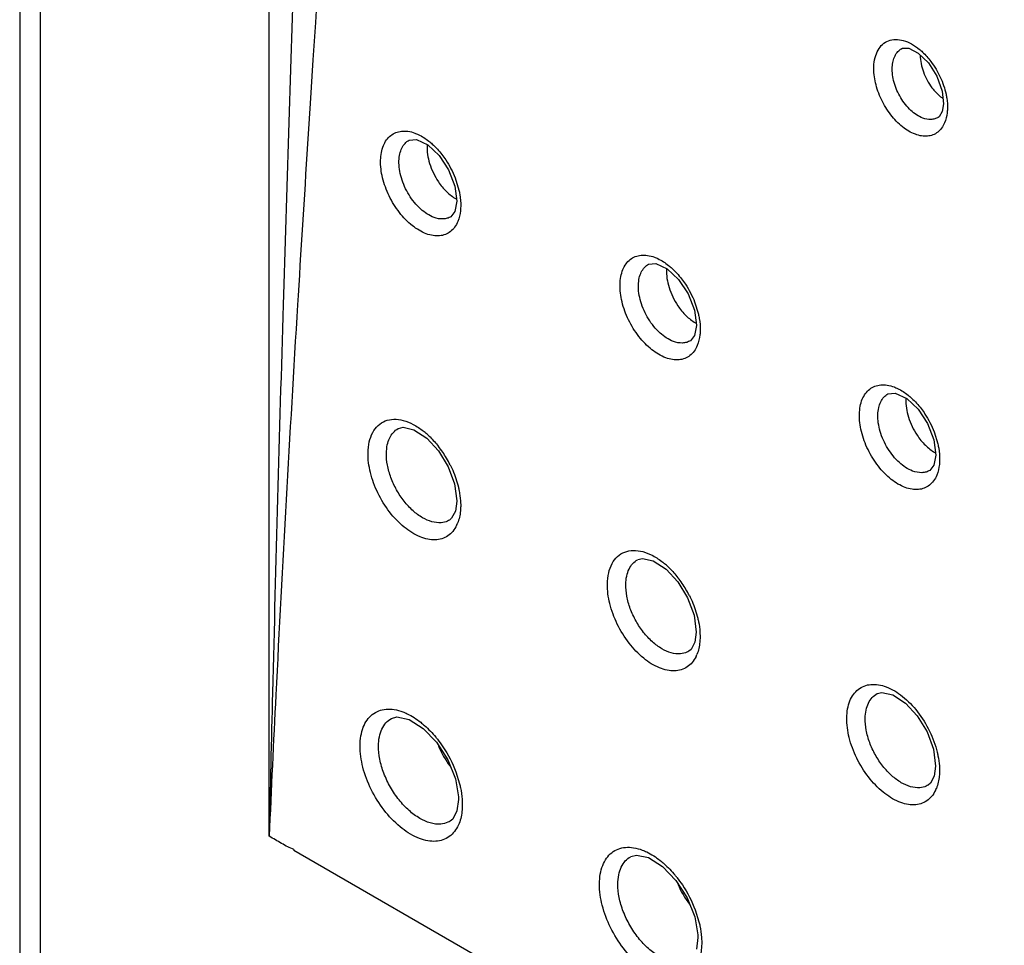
# Model space of a CAD drawing. Header units: inches. Extents: x 0 to 34, y 0 to 22.
# Tile 18 of 164: x 14.736 to 15.112, y 17.907 to 18.26. Entities that reach past the tile are written whole.
import ezdxf

# ---------------------------------------------------------------- set-up
doc = ezdxf.new("R2010")
doc.units = ezdxf.units.IN
doc.header["$LTSCALE"] = 1.87
doc.header["$MEASUREMENT"] = 0
doc.layers.get('0').update_dxf_attribs({"linetype": 'CONTINUOUS'})

msp = doc.modelspace()

# ---------------------------------------------------------------- linework, layer by layer
at = {"color": 7, "linetype": 'CONTINUOUS'}
for p, q in [((14.7364281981, 19.6206201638), (14.7364281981, 17.9007470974)), ((14.744238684, 19.6096755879), (14.744238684, 17.8899170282)), ((14.8314733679, 17.9484115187), (14.8314733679, 18.5548694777)), ((14.8499789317, 18.5546742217), (14.8397462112, 18.2448017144)), ((14.8491099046, 18.2586289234), (14.8481791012, 18.2443922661)), ((15.0724192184, 18.2486723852), (15.0725015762, 18.2487185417)), ((14.8397462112, 18.2448017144), (14.8388405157, 18.2165768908)), ((14.8481791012, 18.2443922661), (14.8471014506, 18.2277685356)), ((15.0826400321, 18.2432950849), (15.0859057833, 18.2381629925)), ((15.0859057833, 18.2381629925), (15.0879345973, 18.2325087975)), ((15.0879345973, 18.2325087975), (15.0884451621, 18.2276599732)), ((14.8471014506, 18.2277685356), (14.8463589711, 18.2162162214)), ((15.0864429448, 18.2224872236), (15.0863698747, 18.2224436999)), ((15.0867317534, 18.2226948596), (15.0863719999, 18.2224455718)), ((14.8388405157, 18.2165768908), (14.8369267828, 18.154871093)), ((14.8848119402, 18.2137972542), (14.8848384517, 18.2138119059)), ((14.896264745, 18.2079365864), (14.8998710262, 18.2024835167)), ((14.8998710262, 18.2024835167), (14.9022675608, 18.1962813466)), ((14.9023417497, 18.1994105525), (14.9037809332, 18.1947519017)), ((14.9022675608, 18.1962813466), (14.9029985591, 18.1904796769)), ((14.9029985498, 18.1904747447), (14.9022697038, 18.1865925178)), ((14.9007471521, 18.1846177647), (14.9007397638, 18.1846132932)), ((14.9022697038, 18.1865925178), (14.9007420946, 18.1846151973)), ((14.9760315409, 18.166502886), (14.9760582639, 18.1665176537)), ((14.9875007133, 18.1606402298), (14.9911087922, 18.1551896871)), ((14.8369267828, 18.154871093), (14.8368151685, 18.1511650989)), ((14.8425049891, 18.1546133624), (14.8422887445, 18.151059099)), ((14.9911087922, 18.1551896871), (14.9935063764, 18.1489926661)), ((14.9935847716, 18.1521092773), (14.9950270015, 18.1474388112)), ((14.9935063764, 18.1489926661), (14.9942388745, 18.1431962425)), ((14.9942388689, 18.1431913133), (14.9935112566, 18.1393110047)), ((14.9935112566, 18.1393110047), (14.9919845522, 18.1373348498)), ((14.9919891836, 18.1373371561), (14.9919820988, 18.1373328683)), ((15.0672475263, 18.1170552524), (15.0672742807, 18.1170700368)), ((15.0787317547, 18.1111923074), (15.0823412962, 18.105743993)), ((15.0823412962, 18.105743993), (15.0847394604, 18.0995513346)), ((15.0848297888, 18.1026374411), (15.0862674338, 18.0979728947)), ((15.0847394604, 18.0995513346), (15.0854728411, 18.093758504)), ((15.0854728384, 18.0937535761), (15.0847457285, 18.0898743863)), ((15.0847457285, 18.0898743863), (15.0832187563, 18.0878982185)), ((15.0832230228, 18.0879003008), (15.083216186, 18.0878961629)), ((14.9021472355, 18.0827114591), (14.9029815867, 18.0762263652)), ((14.9029813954, 18.0762196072), (14.9024409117, 18.0723711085)), ((14.9043887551, 18.076268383), (14.904444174, 18.074182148)), ((14.9024409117, 18.0723711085), (14.9010013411, 18.0696489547)), ((14.9001588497, 18.0689511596), (14.9001558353, 18.0689493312)), ((14.9010013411, 18.0696489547), (14.9001579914, 18.0689506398)), ((14.9933629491, 18.0327249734), (14.9941989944, 18.0262411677)), ((14.9941988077, 18.0262344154), (14.9936590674, 18.0223863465)), ((14.9956063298, 18.0262835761), (14.9956623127, 18.0241965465)), ((14.9936590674, 18.0223863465), (14.9922206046, 18.0196659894)), ((14.9913790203, 18.0189688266), (14.9913754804, 18.0189666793)), ((14.9922206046, 18.0196659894), (14.9913779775, 18.0189681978)), ((14.8952633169, 17.9842338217), (14.8995252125, 17.9775831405)), ((15.0845806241, 17.9816662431), (15.0854175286, 17.9751836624)), ((15.0854173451, 17.9751769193), (15.0848778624, 17.9713288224)), ((15.0868252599, 17.9752263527), (15.0868815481, 17.9731386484)), ((14.9026149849, 17.9729514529), (14.9040258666, 17.9684479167)), ((15.0848778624, 17.9713288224), (15.0834399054, 17.9686095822)), ((15.082598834, 17.9679127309), (15.0825947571, 17.9679102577)), ((15.0834399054, 17.9686095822), (15.082597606, 17.9679119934)), ((14.9036037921, 17.9624406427), (14.9030263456, 17.9580608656)), ((14.9035852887, 17.96347112), (14.9036041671, 17.9624484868)), ((14.9049982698, 17.9624925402), (14.9050685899, 17.9604025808)), ((14.9014008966, 17.9549666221), (14.9004109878, 17.9541462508)), ((14.9030263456, 17.9580608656), (14.9014008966, 17.9549666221)), ((14.9004130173, 17.9541474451), (14.9004076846, 17.9541442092)), ((14.9038418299, 17.9533237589), (14.9032626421, 17.9520419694)), ((14.8409014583, 17.9433432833), (14.8409014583, 17.9429678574)), ((15.0396065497, 17.828238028), (14.8409014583, 17.9429678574)), ((14.9864709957, 17.9315625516), (14.9907346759, 17.9249119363)), ((14.9938194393, 17.9202956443), (14.9952399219, 17.9157652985)), ((14.9948162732, 17.9097698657), (14.9942395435, 17.9053907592)), ((14.9947976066, 17.9108002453), (14.9948166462, 17.9097777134)), ((14.99621048, 17.9098219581), (14.9962811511, 17.9077317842))]:
    msp.add_line(p, q, dxfattribs=at)
for points in [[(15.0724171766, 18.2486706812), (15.0728205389, 18.2488617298), (15.0752245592, 18.2488201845), (15.0787876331, 18.2470123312), (15.0826400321, 18.2432950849)], [(15.0884451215, 18.2276509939), (15.0879392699, 18.22465887), (15.0867317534, 18.2226948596)], [(14.8848102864, 18.2137957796), (14.8875921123, 18.2140508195), (14.8919516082, 18.2119973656), (14.896264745, 18.2079365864)], [(14.9760297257, 18.166501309), (14.9788179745, 18.1667566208), (14.9831839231, 18.1647012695), (14.9875007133, 18.1606402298)], [(15.0672455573, 18.1170535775), (15.0700400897, 18.1173096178), (15.0744116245, 18.1152533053), (15.0787317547, 18.1111923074)], [(14.8807108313, 18.1038575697), (14.8825220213, 18.104321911), (14.8866365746, 18.1033986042), (14.891520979, 18.1002032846), (14.89601205, 18.0953521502), (14.8997153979, 18.0892861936), (14.9021472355, 18.0827114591)], [(14.9719168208, 18.0538672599), (14.9737287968, 18.0543314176), (14.9778435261, 18.0534083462), (14.9827288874, 18.0502146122), (14.9872226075, 18.0453644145), (14.9909287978, 18.0392990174), (14.9933629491, 18.0327249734)], [(15.0631262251, 18.0028052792), (15.064939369, 18.0032695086), (15.0690546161, 18.0023468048), (15.0739409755, 17.9991543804), (15.0784368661, 17.9943047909), (15.0821450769, 17.9882397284), (15.0845806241, 17.9816662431)], [(14.8780898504, 17.9933203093), (14.8801821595, 17.9938700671), (14.8847609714, 17.9929133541), (14.8901859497, 17.9895040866), (14.8952633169, 17.9842338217)], [(14.8995252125, 17.9775831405), (14.9024284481, 17.9703037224), (14.9035852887, 17.96347112)], [(14.9692978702, 17.9406480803), (14.9713892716, 17.941197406), (14.9759671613, 17.9402408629), (14.9813922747, 17.936832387), (14.9864709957, 17.9315625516)], [(14.9907346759, 17.9249119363), (14.9936395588, 17.9176325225), (14.9947976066, 17.9108002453)]]:
    msp.add_lwpolyline(points, dxfattribs=at)
for centre, radius, start, end in [((35.3597048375, 16.9019436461), 20.5554049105, 176.3341187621, 176.5061652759), ((42.5548989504, 17.315312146), 27.7306837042, 178.2727399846, 178.5787342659), ((28.854405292, 17.297119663), 14.0381132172, 176.5125405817, 177.120694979), ((14.871534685, 18.0792014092), 0.0301663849, 48.249012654, 51.7533008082), ((14.8635711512, 18.0716441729), 0.0411735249, 30.5124315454, 38.0499300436), ((14.862429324, 18.0709066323), 0.0425317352, 26.7168478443, 30.5874271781), ((14.8912948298, 18.0725201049), 0.0128905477, 334.2935054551, 338.1141521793), ((14.9627000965, 18.02914373), 0.030245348, 48.2814474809, 51.6076400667), ((14.954762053, 18.0216228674), 0.0412089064, 30.4825528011, 37.9705044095), ((14.9536344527, 18.0208965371), 0.042549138, 26.8854044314, 30.555180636), ((14.9825234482, 18.0225300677), 0.0128800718, 334.2909110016, 338.1027381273), ((36.2135757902, 17.4782112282), 21.387271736, 178.5936392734, 178.7402477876), ((25.3888312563, 17.4774793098), 10.5678561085, 177.1534883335, 177.4458995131), ((14.861408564, 17.9584145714), 0.0435514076, 38.3187775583, 39.6555871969), ((14.9307646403, 17.9977071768), 0.0378427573, 203.1798668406, 216.5984017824), ((15.0737506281, 17.9714690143), 0.0128718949, 334.2782390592, 338.0857952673), ((14.9525881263, 17.9057094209), 0.0435938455, 38.2792426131, 39.6210158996), ((15.0219871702, 17.9450431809), 0.0378494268, 203.2544511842, 216.5374741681)]:
    msp.add_arc(centre, radius, start, end, dxfattribs=at)
for points, knots in [([(14.853846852, 18.5645070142), (14.8796140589, 18.5537063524), (14.9312530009, 18.5309821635), (15.0348594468, 18.4812800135), (15.1378406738, 18.4256073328), (15.239963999, 18.3644269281), (15.3436392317, 18.2981695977), (15.4199415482, 18.2448860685), (15.4701952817, 18.2077544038)], [0, 0, 0, 0, 0.1174301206, 0.2370706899, 0.4829142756, 0.6090921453, 0.7373785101, 1, 1, 1, 1]), ([(14.8684769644, 18.552445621), (14.8654890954, 18.5030596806), (14.8589573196, 18.4051247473), (14.8522970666, 18.3071997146), (14.8491099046, 18.2586289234)], [0, 0, 0, 0, 0.504080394, 1, 1, 1, 1]), ([(15.0618739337, 18.2418452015), (15.061918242, 18.2429956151), (15.0621991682, 18.2451761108), (15.0633049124, 18.2481162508), (15.0650736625, 18.2503977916), (15.0674390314, 18.2518405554), (15.0702245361, 18.2523288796), (15.0732333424, 18.2518711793), (15.076322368, 18.2505447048), (15.0782619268, 18.2491989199), (15.0792177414, 18.2484158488)], [0, 0, 0, 0, 0.1400238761, 0.265202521, 0.3778236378, 0.4846465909, 0.5944060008, 0.7147118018, 0.8497153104, 1, 1, 1, 1]), ([(15.0688840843, 18.241623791), (15.0689237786, 18.2424028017), (15.0691211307, 18.2438880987), (15.0698228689, 18.2459201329), (15.0709134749, 18.2475702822), (15.0718969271, 18.2483736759), (15.0724198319, 18.2486721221)], [0, 0, 0, 0, 0.2852887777, 0.5445404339, 0.779792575, 1, 1, 1, 1]), ([(15.0792177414, 18.2484158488), (15.0796152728, 18.2480901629), (15.0812207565, 18.2466814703), (15.0826475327, 18.2450734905), (15.0836251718, 18.2437804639)], [0, 0, 0, 0, 0.2407151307, 1, 1, 1, 1]), ([(15.079530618, 18.2462255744), (15.0795673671, 18.2440490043), (15.0804985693, 18.2396005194), (15.0826332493, 18.2356121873), (15.0840027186, 18.2337902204)], [0, 0, 0, 0, 0.4885128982, 1, 1, 1, 1]), ([(15.0836251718, 18.2437804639), (15.085025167, 18.2419288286), (15.0873955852, 18.2379434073), (15.0888989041, 18.2335523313), (15.0893711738, 18.2313240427)], [0, 0, 0, 0, 0.5047331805, 1, 1, 1, 1]), ([(15.0888265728, 18.2203781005), (15.0885257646, 18.2196707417), (15.087799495, 18.2183587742), (15.0862791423, 18.2167639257), (15.084414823, 18.2157016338), (15.0822881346, 18.2152128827), (15.0799834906, 18.2153112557), (15.0766303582, 18.2162277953), (15.0724265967, 18.2188232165), (15.068046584, 18.2234369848), (15.0645422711, 18.2291965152), (15.0623077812, 18.2354506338), (15.06179581, 18.2397899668), (15.0618739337, 18.2418452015)], [0, 0, 0, 0, 0.0509579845, 0.0983594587, 0.1442889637, 0.1911493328, 0.2411200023, 0.2956629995, 0.4200635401, 0.5625486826, 0.7142300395, 0.863651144, 1, 1, 1, 1]), ([(15.0805152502, 18.222226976), (15.0788436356, 18.2228514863), (15.0755818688, 18.225102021), (15.0718617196, 18.2298608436), (15.0693759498, 18.2355511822), (15.0687851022, 18.2396737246), (15.0688840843, 18.241623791)], [0, 0, 0, 0, 0.2249555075, 0.4853243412, 0.7538514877, 1, 1, 1, 1]), ([(15.0840027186, 18.2337902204), (15.0843118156, 18.2333789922), (15.0855436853, 18.2318585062), (15.087002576, 18.2305103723), (15.0881966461, 18.2297002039)], [0, 0, 0, 0, 0.2628164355, 1, 1, 1, 1]), ([(15.0893711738, 18.2313240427), (15.0894748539, 18.2308348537), (15.0898195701, 18.228954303), (15.0899581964, 18.2270316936), (15.0899064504, 18.2256206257)], [0, 0, 0, 0, 0.2615254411, 1, 1, 1, 1]), ([(15.0899064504, 18.2256206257), (15.0898888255, 18.2251435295), (15.0897550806, 18.2233601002), (15.0893400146, 18.2215854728), (15.0888265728, 18.2203781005)], [0, 0, 0, 0, 0.2668007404, 1, 1, 1, 1]), ([(15.0863693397, 18.2224439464), (15.0859652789, 18.2222078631), (15.0850789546, 18.221832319), (15.0830739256, 18.221531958), (15.0815086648, 18.2218558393), (15.0805152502, 18.222226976)], [0, 0, 0, 0, 0.2327510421, 0.4725624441, 1, 1, 1, 1]), ([(14.8739344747, 18.2061247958), (14.8739614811, 18.2071164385), (14.8741516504, 18.2090167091), (14.8748946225, 18.2116586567), (14.8760856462, 18.2138881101), (14.8776973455, 18.2156257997), (14.8796866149, 18.2167907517), (14.8819671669, 18.2173382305), (14.8844461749, 18.2172528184), (14.8860997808, 18.2168158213), (14.8869329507, 18.2165139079)], [0, 0, 0, 0, 0.1481433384, 0.2837859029, 0.4073567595, 0.5221200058, 0.6332232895, 0.7466065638, 0.8676602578, 1, 1, 1, 1]), ([(14.8809479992, 18.20595658), (14.8809787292, 18.2068273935), (14.8811739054, 18.2084861), (14.8819298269, 18.2107555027), (14.8831331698, 18.2125909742), (14.8842298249, 18.2134733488), (14.884812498, 18.213796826)], [0, 0, 0, 0, 0.286840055, 0.5462047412, 0.7806149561, 1, 1, 1, 1]), ([(14.8869329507, 18.2165139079), (14.8873891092, 18.2163486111), (14.8893022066, 18.2155463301), (14.8910632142, 18.214406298), (14.8923084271, 18.2134225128)], [0, 0, 0, 0, 0.2341478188, 1, 1, 1, 1]), ([(14.8916392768, 18.2119177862), (14.8915235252, 18.2095561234), (14.8923388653, 18.2045753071), (14.8945119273, 18.200070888), (14.8959460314, 18.1979384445)], [0, 0, 0, 0, 0.4791945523, 1, 1, 1, 1]), ([(14.8923084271, 18.2134225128), (14.8927590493, 18.2130664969), (14.8945838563, 18.2115177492), (14.8962057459, 18.2097355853), (14.897318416, 18.2082978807)], [0, 0, 0, 0, 0.24006094, 1, 1, 1, 1]), ([(14.9033589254, 18.1827876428), (14.9030431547, 18.1820229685), (14.9022755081, 18.1806041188), (14.9006499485, 18.1788788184), (14.8986446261, 18.1777326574), (14.8963490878, 18.1772106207), (14.8938554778, 18.1773251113), (14.8902144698, 18.1783297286), (14.8856375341, 18.1811536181), (14.8808438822, 18.186159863), (14.8769806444, 18.1924057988), (14.8744838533, 18.1991845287), (14.8738743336, 18.2038936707), (14.8739344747, 18.2061247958)], [0, 0, 0, 0, 0.0505159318, 0.0974329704, 0.1429183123, 0.1894519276, 0.2392582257, 0.2937973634, 0.4185678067, 0.5616711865, 0.7139426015, 0.8637166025, 1, 1, 1, 1]), ([(14.897318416, 18.2082978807), (14.897836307, 18.2076287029), (14.8998200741, 18.2048544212), (14.9014103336, 18.2017985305), (14.9023417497, 18.1994105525)], [0, 0, 0, 0, 0.2481906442, 1, 1, 1, 1]), ([(14.894298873, 18.1843229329), (14.8924198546, 18.1850082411), (14.8887390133, 18.1875086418), (14.8844994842, 18.1928062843), (14.8816134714, 18.1991552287), (14.8808711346, 18.2037709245), (14.8809479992, 18.20595658)], [0, 0, 0, 0, 0.2245530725, 0.4854691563, 0.7544614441, 1, 1, 1, 1]), ([(14.8959460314, 18.1979384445), (14.896870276, 18.1965641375), (14.8988810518, 18.1941053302), (14.9013933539, 18.1921332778), (14.9026978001, 18.1913971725)], [0, 0, 0, 0, 0.5251072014, 1, 1, 1, 1]), ([(14.9037809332, 18.1947519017), (14.9039039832, 18.1942103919), (14.9043157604, 18.1921317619), (14.9044976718, 18.1900024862), (14.9044574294, 18.1884390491)], [0, 0, 0, 0, 0.2620311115, 1, 1, 1, 1]), ([(14.9044574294, 18.1884390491), (14.9044441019, 18.187924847), (14.904321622, 18.1860051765), (14.9038972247, 18.1840911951), (14.9033589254, 18.1827876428)], [0, 0, 0, 0, 0.2672494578, 1, 1, 1, 1]), ([(14.9007393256, 18.1846136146), (14.9002999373, 18.1843485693), (14.8993316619, 18.1839246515), (14.8971265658, 18.1835751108), (14.895398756, 18.1839217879), (14.894298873, 18.1843229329)], [0, 0, 0, 0, 0.2318024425, 0.4711307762, 1, 1, 1, 1]), ([(14.9651594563, 18.1588288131), (14.9651861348, 18.1598245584), (14.965376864, 18.1617323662), (14.9661252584, 18.164383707), (14.9673263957, 18.1666183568), (14.9689523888, 18.1683558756), (14.9709589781, 18.1695137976), (14.9732576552, 18.170047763), (14.9757542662, 18.1699433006), (14.977417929, 18.1694914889), (14.9782560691, 18.1691815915)], [0, 0, 0, 0, 0.1479881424, 0.2834257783, 0.406776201, 0.5213642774, 0.6324087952, 0.7459021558, 0.8672408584, 1, 1, 1, 1]), ([(14.9782560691, 18.1691815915), (14.9787118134, 18.1690130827), (14.9806218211, 18.1681985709), (14.98237921, 18.167050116), (14.9836217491, 18.1660609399)], [0, 0, 0, 0, 0.2342702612, 1, 1, 1, 1]), ([(14.9721709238, 18.1586640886), (14.9722011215, 18.1595345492), (14.9723953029, 18.1611926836), (14.97315011, 18.163461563), (14.9743529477, 18.1652967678), (14.9754494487, 18.1661790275), (14.9760321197, 18.1665024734)], [0, 0, 0, 0, 0.2868029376, 0.5461382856, 0.7805554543, 1, 1, 1, 1]), ([(14.9836217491, 18.1660609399), (14.9840701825, 18.1657039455), (14.985885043, 18.1641530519), (14.9874984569, 18.1623718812), (14.9886052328, 18.1609359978)], [0, 0, 0, 0, 0.2402159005, 1, 1, 1, 1]), ([(14.9828589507, 18.1646234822), (14.982745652, 18.1622700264), (14.9835606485, 18.1573063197), (14.9857259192, 18.1528168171), (14.9871541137, 18.1506898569)], [0, 0, 0, 0, 0.4790784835, 1, 1, 1, 1]), ([(14.9946009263, 18.1354999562), (14.9942850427, 18.1347356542), (14.9935170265, 18.1333174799), (14.9918908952, 18.1315932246), (14.9898848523, 18.1304481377), (14.9875886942, 18.1299267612), (14.9850944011, 18.1300416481), (14.9814524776, 18.1310461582), (14.976874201, 18.1338688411), (14.9720781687, 18.1388727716), (14.9682121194, 18.1451157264), (14.9657121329, 18.1518912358), (14.9651003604, 18.1565985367), (14.9651594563, 18.1588288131)], [0, 0, 0, 0, 0.05050123, 0.0974138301, 0.1429050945, 0.1894539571, 0.2392801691, 0.2938399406, 0.4186415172, 0.5617554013, 0.7140167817, 0.863760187, 1, 1, 1, 1]), ([(14.9854769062, 18.1370635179), (14.9836025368, 18.1377582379), (14.9799357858, 18.1402643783), (14.9757111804, 18.1455554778), (14.9728362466, 18.1518863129), (14.9720956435, 18.156486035), (14.9721709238, 18.1586640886)], [0, 0, 0, 0, 0.2249734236, 0.4859467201, 0.7547257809, 1, 1, 1, 1]), ([(14.9886052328, 18.1609359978), (14.9891182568, 18.1602704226), (14.9910830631, 18.1575132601), (14.9926599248, 18.1544793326), (14.9935847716, 18.1521092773)], [0, 0, 0, 0, 0.2482959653, 1, 1, 1, 1]), ([(14.9871541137, 18.1506898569), (14.9880754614, 18.149317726), (14.9900805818, 18.1468607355), (14.9925841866, 18.1448863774), (14.993884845, 18.1441463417)], [0, 0, 0, 0, 0.5248176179, 1, 1, 1, 1]), ([(14.9950270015, 18.1474388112), (14.99514925, 18.1468997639), (14.9955584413, 18.1448304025), (14.9957393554, 18.1427108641), (14.9956997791, 18.1411544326)], [0, 0, 0, 0, 0.2620009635, 1, 1, 1, 1]), ([(14.9956997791, 18.1411544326), (14.9956865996, 18.1406399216), (14.995564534, 18.13871918), (14.9951398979, 18.1368040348), (14.9946009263, 18.1354999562)], [0, 0, 0, 0, 0.2672624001, 1, 1, 1, 1]), ([(14.9919816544, 18.1373331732), (14.9915383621, 18.137065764), (14.9905604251, 18.1366389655), (14.9883315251, 18.1362926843), (14.9865867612, 18.136652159), (14.9854769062, 18.1370635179)], [0, 0, 0, 0, 0.2315077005, 0.4706981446, 1, 1, 1, 1]), ([(15.0563784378, 18.1093791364), (15.0564049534, 18.1103789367), (15.0565965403, 18.1122942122), (15.0573506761, 18.1149548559), (15.0585620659, 18.1171947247), (15.0602023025, 18.1189322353), (15.0622259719, 18.1200834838), (15.0645424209, 18.1206045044), (15.0670562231, 18.1204817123), (15.0687297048, 18.1200155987), (15.0695726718, 18.1196979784)], [0, 0, 0, 0, 0.1478323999, 0.2830719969, 0.4062148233, 0.5206421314, 0.6316378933, 0.7452407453, 0.8668498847, 1, 1, 1, 1]), ([(15.0695726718, 18.1196979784), (15.0700280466, 18.1195263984), (15.0719351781, 18.1187001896), (15.0736891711, 18.1175435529), (15.07492915, 18.1165490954)], [0, 0, 0, 0, 0.2343923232, 1, 1, 1, 1]), ([(15.0633879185, 18.1092170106), (15.0634177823, 18.1100872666), (15.0636113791, 18.1117451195), (15.0643657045, 18.1140138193), (15.0655686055, 18.115849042), (15.0666652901, 18.1167313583), (15.0672481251, 18.117054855)], [0, 0, 0, 0, 0.2867495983, 0.5460538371, 0.7804865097, 1, 1, 1, 1]), ([(15.07492915, 18.1165490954), (15.075375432, 18.1161911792), (15.0771805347, 18.1146382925), (15.0787855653, 18.1128580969), (15.0798864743, 18.11142398)], [0, 0, 0, 0, 0.2403654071, 1, 1, 1, 1]), ([(15.0740727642, 18.1151746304), (15.0739611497, 18.11282868), (15.0747746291, 18.1078805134), (15.0769320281, 18.1034043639), (15.0783544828, 18.1012823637)], [0, 0, 0, 0, 0.4789883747, 1, 1, 1, 1]), ([(15.0858359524, 18.0860582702), (15.0855198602, 18.0852941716), (15.0847512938, 18.0838763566), (15.0831243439, 18.082152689), (15.0811173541, 18.0810082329), (15.0788203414, 18.0804871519), (15.0763251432, 18.0806021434), (15.072682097, 18.0816063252), (15.0681023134, 18.0844278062), (15.0633040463, 18.0894298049), (15.0594356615, 18.095670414), (15.0569332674, 18.1024435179), (15.0563199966, 18.1071494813), (15.0563784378, 18.1093791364)], [0, 0, 0, 0, 0.0504944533, 0.0974097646, 0.1429121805, 0.1894789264, 0.2393250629, 0.2939035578, 0.4187285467, 0.5618441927, 0.7140889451, 0.8637996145, 1, 1, 1, 1]), ([(15.0766474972, 18.0876472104), (15.0747776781, 18.0883509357), (15.0711246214, 18.0908626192), (15.0669149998, 18.0961477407), (15.0640517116, 18.1024616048), (15.0633137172, 18.1070461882), (15.0633879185, 18.1092170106)], [0, 0, 0, 0, 0.2253771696, 0.4863974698, 0.7549682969, 1, 1, 1, 1]), ([(15.0798864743, 18.11142398), (15.0803957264, 18.1107605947), (15.0823455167, 18.1080145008), (15.083911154, 18.1049952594), (15.0848297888, 18.1026374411)], [0, 0, 0, 0, 0.2484021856, 1, 1, 1, 1]), ([(14.8691400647, 18.0945925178), (14.8691620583, 18.0960052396), (14.869444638, 18.0986827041), (14.8707151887, 18.102306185), (14.8728146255, 18.105130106), (14.8756707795, 18.1069303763), (14.8790667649, 18.1075624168), (14.8827624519, 18.1070395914), (14.8865884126, 18.1054572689), (14.8890093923, 18.1038378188), (14.8902091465, 18.1028926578)], [0, 0, 0, 0, 0.1402475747, 0.265048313, 0.376901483, 0.4829216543, 0.5922259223, 0.7126518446, 0.8483930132, 1, 1, 1, 1]), ([(14.8761505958, 18.0944786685), (14.876171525, 18.0955191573), (14.8763754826, 18.0975000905), (14.8772447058, 18.1002125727), (14.8786613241, 18.1024028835), (14.879965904, 18.1034484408), (14.8806593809, 18.1038287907)], [0, 0, 0, 0, 0.2879741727, 0.547358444, 0.7811390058, 1, 1, 1, 1]), ([(14.8916223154, 18.1017069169), (14.8920103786, 18.1013610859), (14.8935715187, 18.099900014), (14.8949962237, 18.0982948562), (14.895994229, 18.0970213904)], [0, 0, 0, 0, 0.2431540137, 1, 1, 1, 1]), ([(15.0783544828, 18.1012823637), (15.0792726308, 18.099912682), (15.0812715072, 18.0974580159), (15.0837658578, 18.0954818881), (15.0850624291, 18.0947381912)], [0, 0, 0, 0, 0.5245299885, 1, 1, 1, 1]), ([(15.0862674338, 18.0979728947), (15.0863888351, 18.0974361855), (15.0867952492, 18.0953755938), (15.0869748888, 18.0932653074), (15.0869357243, 18.0917155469)], [0, 0, 0, 0, 0.2619671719, 1, 1, 1, 1]), ([(14.9029095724, 18.0669286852), (14.9025163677, 18.0661128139), (14.9015758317, 18.0646055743), (14.8996408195, 18.0628290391), (14.8973006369, 18.0617126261), (14.8946574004, 18.0612949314), (14.8918090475, 18.0615761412), (14.8876693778, 18.0628937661), (14.882496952, 18.0662378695), (14.8770715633, 18.0720015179), (14.8726900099, 18.079101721), (14.8698346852, 18.0867616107), (14.8690985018, 18.0920739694), (14.8691400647, 18.0945925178)], [0, 0, 0, 0, 0.0487331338, 0.0944628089, 0.1394814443, 0.1862106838, 0.2366833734, 0.2921122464, 0.4186254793, 0.5627445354, 0.7151669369, 0.8644626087, 1, 1, 1, 1]), ([(14.8970577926, 18.0679444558), (14.8946206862, 18.0677127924), (14.8905731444, 18.0691109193), (14.8861182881, 18.0724796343), (14.882775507, 18.0760909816), (14.8799422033, 18.0803616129), (14.8777764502, 18.0850230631), (14.876431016, 18.0897671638), (14.8761193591, 18.0929582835), (14.8761505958, 18.0944786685)], [0, 0, 0, 0, 0.1999414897, 0.3230478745, 0.4577687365, 0.5989091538, 0.7402622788, 0.875800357, 1, 1, 1, 1]), ([(14.9004203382, 18.090028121), (14.900767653, 18.0893379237), (14.9020530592, 18.086596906), (14.9030425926, 18.0837136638), (14.9035696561, 18.0815215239)], [0, 0, 0, 0, 0.2552325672, 1, 1, 1, 1]), ([(15.0869357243, 18.0917155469), (15.0869226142, 18.0912007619), (15.086800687, 18.089279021), (15.0863756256, 18.0873628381), (15.0858359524, 18.0860582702)], [0, 0, 0, 0, 0.2672659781, 1, 1, 1, 1]), ([(15.0832157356, 18.0878964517), (15.0827685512, 18.0876266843), (15.0817810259, 18.0871969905), (15.0795286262, 18.0868538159), (15.0777671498, 18.0872258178), (15.0766474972, 18.0876472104)], [0, 0, 0, 0, 0.231238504, 0.4703020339, 1, 1, 1, 1]), ([(14.9035696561, 18.0815215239), (14.9036765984, 18.081076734), (14.9040571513, 18.079344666), (14.9043012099, 18.0775813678), (14.9043887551, 18.076268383)], [0, 0, 0, 0, 0.2579645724, 1, 1, 1, 1]), ([(14.904444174, 18.074182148), (14.9044353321, 18.0735937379), (14.9043191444, 18.0713998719), (14.9038570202, 18.069208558), (14.9032563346, 18.0677150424)], [0, 0, 0, 0, 0.2677007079, 1, 1, 1, 1]), ([(14.900155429, 18.0689497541), (14.8999252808, 18.0688104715), (14.8989599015, 18.0682994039), (14.8978759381, 18.068022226), (14.8970577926, 18.0679444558)], [0, 0, 0, 0, 0.2466092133, 1, 1, 1, 1]), ([(14.960350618, 18.0446021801), (14.9603722, 18.0460174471), (14.9606548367, 18.0486994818), (14.9619294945, 18.0523282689), (14.964037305, 18.0551536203), (14.9669051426, 18.0569492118), (14.9703131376, 18.0575707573), (14.9740199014, 18.0570332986), (14.977855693, 18.0554334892), (14.980281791, 18.0538012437), (14.9814837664, 18.0528493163)], [0, 0, 0, 0, 0.14012408, 0.2647758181, 0.3764889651, 0.4824285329, 0.5917525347, 0.7122954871, 0.8482104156, 1, 1, 1, 1]), ([(14.9673604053, 18.0444903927), (14.9673808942, 18.0455305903), (14.9675839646, 18.047510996), (14.9684520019, 18.0502229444), (14.9698678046, 18.0524128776), (14.97117199, 18.0534582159), (14.9718653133, 18.0538384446)], [0, 0, 0, 0, 0.2879775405, 0.5473522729, 0.7811267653, 1, 1, 1, 1]), ([(14.9828275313, 18.0517195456), (14.9832202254, 18.0513699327), (14.9847999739, 18.0498920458), (14.9862401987, 18.0482667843), (14.9872481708, 18.0469768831)], [0, 0, 0, 0, 0.2430986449, 1, 1, 1, 1]), ([(14.9941284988, 18.0169426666), (14.9937353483, 18.016126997), (14.992794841, 18.014620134), (14.9908598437, 18.0128441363), (14.9885195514, 18.0117283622), (14.9858762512, 18.0113109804), (14.9830277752, 18.0115925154), (14.9788878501, 18.0129101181), (14.9737149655, 18.0162537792), (14.96828845, 18.0220162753), (14.9639052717, 18.0291148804), (14.9610478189, 18.0367728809), (14.9603098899, 18.0420841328), (14.960350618, 18.0446021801)], [0, 0, 0, 0, 0.0487249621, 0.0944500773, 0.1394685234, 0.186201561, 0.2366808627, 0.2921171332, 0.4186443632, 0.5627720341, 0.7151958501, 0.8644823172, 1, 1, 1, 1]), ([(14.9882469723, 18.0179590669), (14.9858086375, 18.0177365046), (14.9817665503, 18.0191426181), (14.977316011, 18.0225149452), (14.9739780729, 18.0261255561), (14.9711489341, 18.0303925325), (14.9689862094, 18.0350482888), (14.9676420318, 18.0397857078), (14.9673298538, 18.0429721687), (14.9673604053, 18.0444903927)], [0, 0, 0, 0, 0.2001350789, 0.3232962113, 0.4580249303, 0.5991304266, 0.7404186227, 0.8758770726, 1, 1, 1, 1]), ([(14.9915845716, 18.0401375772), (14.9919389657, 18.0394384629), (14.9932498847, 18.0366616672), (14.9942569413, 18.0337377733), (14.9947908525, 18.0315142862)], [0, 0, 0, 0, 0.2552707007, 1, 1, 1, 1]), ([(14.9947908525, 18.0315142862), (14.9948971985, 18.0310714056), (14.9952757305, 18.0293466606), (14.9955187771, 18.0275909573), (14.9956063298, 18.0262835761)], [0, 0, 0, 0, 0.2579426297, 1, 1, 1, 1]), ([(14.9956623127, 18.0241965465), (14.9956535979, 18.0236078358), (14.9955377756, 18.0214129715), (14.9950755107, 18.0192205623), (14.9944742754, 18.0177265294)], [0, 0, 0, 0, 0.267716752, 1, 1, 1, 1]), ([(14.9913750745, 18.0189670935), (14.9911428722, 18.0188265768), (14.9901682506, 18.0183113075), (14.9890730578, 18.0180344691), (14.9882469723, 18.0179590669)], [0, 0, 0, 0, 0.2465273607, 1, 1, 1, 1]), ([(15.0515626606, 17.9935397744), (15.0515799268, 17.9946865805), (15.0517754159, 17.9968829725), (15.052609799, 17.9999360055), (15.0539741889, 18.0025055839), (15.0558381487, 18.004497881), (15.0581500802, 18.0058148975), (15.0608043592, 18.0064062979), (15.0636910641, 18.0062580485), (15.0656148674, 18.005719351), (15.0665854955, 18.0053531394)], [0, 0, 0, 0, 0.1480353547, 0.2831452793, 0.40592367, 0.5199010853, 0.6305653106, 0.7441332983, 0.8661005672, 1, 1, 1, 1]), ([(15.0665854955, 18.0053531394), (15.0688179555, 18.0045108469), (15.0732561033, 18.0017595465), (15.0788401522, 17.9959101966), (15.0833409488, 17.9886462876), (15.0853511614, 17.9832011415), (15.0860143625, 17.9804336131)], [0, 0, 0, 0, 0.2194054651, 0.4710908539, 0.738313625, 1, 1, 1, 1]), ([(15.058571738, 17.9934294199), (15.0585919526, 17.9944694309), (15.0587944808, 17.9964495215), (15.0596618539, 17.9991611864), (15.0610773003, 18.0013509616), (15.0623813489, 18.0023962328), (15.0630746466, 18.0027764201)], [0, 0, 0, 0, 0.2879668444, 0.5473305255, 0.7811061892, 1, 1, 1, 1]), ([(14.8661160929, 17.9828966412), (14.8661218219, 17.98415023), (14.8663096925, 17.9865506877), (14.8671857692, 17.9898907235), (14.8686470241, 17.9927026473), (14.8706622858, 17.9948835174), (14.8731758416, 17.996324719), (14.8760710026, 17.9969710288), (14.8792274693, 17.9968088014), (14.8813340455, 17.9962208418), (14.8823986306, 17.9958211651)], [0, 0, 0, 0, 0.1482854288, 0.2833469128, 0.4058444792, 0.5194338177, 0.6297784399, 0.7432658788, 0.8654907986, 1, 1, 1, 1]), ([(14.8731251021, 17.9828360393), (14.873132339, 17.9839994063), (14.873329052, 17.9862134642), (14.8742603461, 17.989249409), (14.875815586, 17.9917001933), (14.8772632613, 17.9928663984), (14.8780337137, 17.9932888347)], [0, 0, 0, 0, 0.2890207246, 0.5484859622, 0.7817137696, 1, 1, 1, 1]), ([(14.8823986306, 17.9958211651), (14.8829748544, 17.9956048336), (14.8853933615, 17.9945627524), (14.8876225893, 17.993110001), (14.8892046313, 17.9918618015)], [0, 0, 0, 0, 0.2339702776, 1, 1, 1, 1]), ([(15.0853470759, 17.9658825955), (15.0849538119, 17.9650671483), (15.0840130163, 17.9635607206), (15.0820776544, 17.9617854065), (15.0797369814, 17.9606704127), (15.0770934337, 17.960253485), (15.0742447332, 17.9605354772), (15.0701045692, 17.9618532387), (15.0649314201, 17.9651966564), (15.0595042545, 17.9709582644), (15.0551201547, 17.9780555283), (15.0522614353, 17.9857119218), (15.0515224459, 17.991022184), (15.0515626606, 17.9935397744)], [0, 0, 0, 0, 0.048719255, 0.094442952, 0.1394644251, 0.1862039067, 0.2366914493, 0.2921356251, 0.4186746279, 0.5628062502, 0.715226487, 0.8645006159, 1, 1, 1, 1]), ([(15.0794355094, 17.9668998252), (15.0769959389, 17.9666862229), (15.0729591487, 17.9681001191), (15.0685129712, 17.9714761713), (15.0651800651, 17.975086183), (15.0623554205, 17.9793497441), (15.0601961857, 17.9840001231), (15.0588538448, 17.9887312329), (15.0585416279, 17.9919132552), (15.058571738, 17.9934294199)], [0, 0, 0, 0, 0.2003299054, 0.3235423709, 0.4582752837, 0.5993433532, 0.7405661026, 0.8759473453, 1, 1, 1, 1]), ([(14.8892046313, 17.9918618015), (14.8897129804, 17.9914607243), (14.8917723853, 17.9897332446), (14.8936369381, 17.9877780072), (14.8949385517, 17.9862078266)], [0, 0, 0, 0, 0.240978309, 1, 1, 1, 1]), ([(14.8955778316, 17.9854180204), (14.8963166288, 17.984483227), (14.8991281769, 17.9806124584), (14.901353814, 17.9763135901), (14.9026149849, 17.9729514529)], [0, 0, 0, 0, 0.2491421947, 1, 1, 1, 1]), ([(14.9032626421, 17.9520419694), (14.9028193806, 17.9511843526), (14.9017635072, 17.9496039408), (14.8996140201, 17.9477774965), (14.8970353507, 17.9466714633), (14.8941381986, 17.9463208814), (14.8910247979, 17.9467173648), (14.8865043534, 17.9482598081), (14.8808662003, 17.9519883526), (14.8749348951, 17.9583185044), (14.8701252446, 17.9660626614), (14.8669581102, 17.9743879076), (14.8661015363, 17.9801593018), (14.8661160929, 17.9828966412)], [0, 0, 0, 0, 0.0476154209, 0.092565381, 0.1372263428, 0.1839991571, 0.2348096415, 0.2907368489, 0.4183253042, 0.5631943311, 0.7158760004, 0.8649864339, 1, 1, 1, 1]), ([(14.8968855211, 17.9530291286), (14.8941406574, 17.9528006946), (14.8896057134, 17.9544133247), (14.8845859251, 17.9582056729), (14.8808015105, 17.9622613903), (14.8775750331, 17.9670461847), (14.8750872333, 17.972261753), (14.8735124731, 17.9775646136), (14.873113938, 17.9811347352), (14.8731251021, 17.9828360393)], [0, 0, 0, 0, 0.2000029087, 0.3234915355, 0.4585761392, 0.5999259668, 0.7412515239, 0.8764598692, 1, 1, 1, 1]), ([(15.0860143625, 17.9804336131), (15.086120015, 17.9799927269), (15.0864961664, 17.9782756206), (15.0867378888, 17.9765278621), (15.0868252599, 17.9752263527)], [0, 0, 0, 0, 0.2579171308, 1, 1, 1, 1]), ([(15.0868815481, 17.9731386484), (15.0868728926, 17.9725495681), (15.0867571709, 17.9703534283), (15.0862944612, 17.9681596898), (15.0856924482, 17.9666649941)], [0, 0, 0, 0, 0.2677293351, 1, 1, 1, 1]), ([(14.9040258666, 17.9684479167), (14.9041524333, 17.9679431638), (14.9046023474, 17.9659812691), (14.9048932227, 17.9639812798), (14.9049982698, 17.9624925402)], [0, 0, 0, 0, 0.2585323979, 1, 1, 1, 1]), ([(15.0825943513, 17.967910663), (15.0823600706, 17.9677688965), (15.0813761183, 17.967249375), (15.0802695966, 17.9669728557), (15.0794355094, 17.9668998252)], [0, 0, 0, 0, 0.2464505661, 1, 1, 1, 1]), ([(14.9050685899, 17.9604025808), (14.9050656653, 17.9597584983), (14.9049638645, 17.9573602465), (14.9044837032, 17.9549602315), (14.9038418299, 17.9533237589)], [0, 0, 0, 0, 0.2681536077, 1, 1, 1, 1]), ([(14.9004073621, 17.9541447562), (14.9001469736, 17.9539871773), (14.8990502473, 17.9534093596), (14.8978157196, 17.9531065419), (14.8968855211, 17.9530291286)], [0, 0, 0, 0, 0.245891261, 1, 1, 1, 1]), ([(14.8409014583, 17.9433432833), (14.84010751, 17.9436588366), (14.83849851, 17.9443539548), (14.8361726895, 17.9456580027), (14.8338464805, 17.947061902), (14.832259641, 17.9479575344), (14.8314733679, 17.9484115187)], [0, 0, 0, 0, 0.2391997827, 0.4899198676, 0.745802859, 1, 1, 1, 1]), ([(14.9573275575, 17.9302252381), (14.9573330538, 17.9314803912), (14.9575208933, 17.9338836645), (14.9583986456, 17.9372271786), (14.9598633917, 17.9400408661), (14.9618838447, 17.9422212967), (14.964403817, 17.9436592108), (14.9673056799, 17.944299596), (14.9704686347, 17.9441292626), (14.9725788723, 17.9435351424), (14.9736452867, 17.9431321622)], [0, 0, 0, 0, 0.1482497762, 0.283251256, 0.405675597, 0.5192006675, 0.6295175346, 0.7430346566, 0.8653508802, 1, 1, 1, 1]), ([(14.9643364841, 17.9301656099), (14.9643434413, 17.9313287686), (14.9645395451, 17.9335424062), (14.9654698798, 17.9365778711), (14.9670242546, 17.939028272), (14.9684714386, 17.9401942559), (14.9692416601, 17.9406165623)], [0, 0, 0, 0, 0.2890409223, 0.54850731, 0.7817249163, 1, 1, 1, 1]), ([(14.9736452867, 17.9431321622), (14.9742213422, 17.9429144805), (14.9766386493, 17.9418671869), (14.9788664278, 17.9404106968), (14.9804473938, 17.9391600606)], [0, 0, 0, 0, 0.2340037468, 1, 1, 1, 1]), ([(14.9804473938, 17.9391600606), (14.9809545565, 17.9387588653), (14.9830088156, 17.9370316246), (14.9848689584, 17.935077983), (14.9861675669, 17.9335095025)], [0, 0, 0, 0, 0.2410254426, 1, 1, 1, 1]), ([(14.9868093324, 17.9327155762), (14.9875447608, 17.9317837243), (14.9903437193, 17.9279262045), (14.9925611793, 17.9236442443), (14.9938194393, 17.9202956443)], [0, 0, 0, 0, 0.2491655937, 1, 1, 1, 1]), ([(14.9944766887, 17.8993724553), (14.9940335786, 17.8985148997), (14.9929779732, 17.8969345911), (14.9908288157, 17.8951082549), (14.9882503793, 17.8940023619), (14.9853534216, 17.8936518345), (14.982240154, 17.8940483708), (14.9777197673, 17.8955907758), (14.9720815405, 17.8993191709), (14.9661498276, 17.9056489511), (14.9613394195, 17.9133925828), (14.9581711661, 17.921717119), (14.9573135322, 17.9274880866), (14.9573275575, 17.9302252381)], [0, 0, 0, 0, 0.0476108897, 0.0925566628, 0.1372145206, 0.1839856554, 0.2347959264, 0.2907239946, 0.4183166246, 0.5631914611, 0.7158787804, 0.864991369, 1, 1, 1, 1]), ([(14.9880933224, 17.9003599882), (14.9853482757, 17.9001337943), (14.9808148, 17.9017484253), (14.9757961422, 17.9055416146), (14.9720128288, 17.9095971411), (14.9687871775, 17.9143809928), (14.9662997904, 17.9195950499), (14.9647248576, 17.9248960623), (14.9643257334, 17.9284649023), (14.9643364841, 17.9301656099)], [0, 0, 0, 0, 0.2000395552, 0.3235409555, 0.458629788, 0.5999752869, 0.7412893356, 0.8764806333, 1, 1, 1, 1]), ([(14.9952399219, 17.9157652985), (14.9953661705, 17.9152615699), (14.9958150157, 17.9133036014), (14.996105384, 17.9113076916), (14.99621048, 17.9098219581)], [0, 0, 0, 0, 0.2585226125, 1, 1, 1, 1]), ([(14.9962811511, 17.9077317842), (14.9962783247, 17.907087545), (14.9961768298, 17.9046888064), (14.9956967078, 17.9022882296), (14.9950546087, 17.9006515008)], [0, 0, 0, 0, 0.2681653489, 1, 1, 1, 1])]:
    msp.add_open_spline(points, degree=3, knots=knots, dxfattribs=at)

doc.saveas('drawing.dxf')
